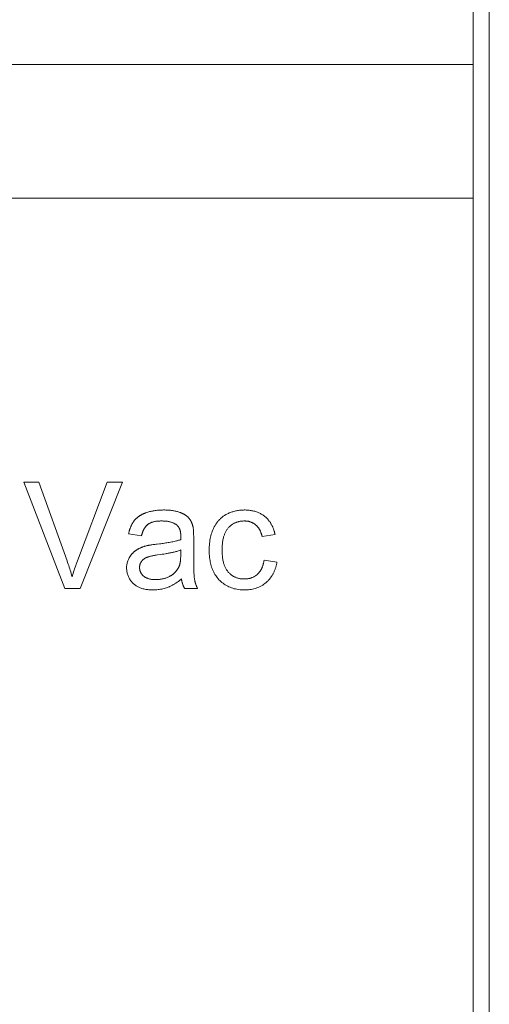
# Model space of a CAD drawing. Header units: millimetres. Extents: x -995 to -252, y -1463 to -938.
# Tile 9 of 24: x -672 to -663, y -1252 to -1234. Entities that reach past the tile are written whole.
import ezdxf

# ---------------------------------------------------------------- set-up
doc = ezdxf.new("R2010")
doc.units = ezdxf.units.MM
doc.header["$LTSCALE"] = 2
doc.layers.add('Line', color=3, linetype='Continuous', lineweight=9)

msp = doc.modelspace()

# ---------------------------------------------------------------- linework, layer by layer
at = {"layer": 'Line', "color": 3, "linetype": 'Continuous'}
msp.add_line((-663.028, -1271.432), (-663.028, -1147.432), dxfattribs=at)
at = {"layer": 'Line', "color": 7, "linetype": 'Continuous'}
for p, q in [((-663.329, -1268.334), (-663.329, -1150.534)), ((-663.328, -1150.532), (-663.328, -1268.332)), ((-663.329, -1234.635), (-700.729, -1234.635)), ((-700.729, -1237.135), (-663.329, -1237.135)), ((-671.438, -1242.446), (-671.72, -1242.446)), ((-671.72, -1242.446), (-670.956, -1244.434)), ((-670.161, -1242.446), (-670.72, -1243.916)), ((-670.67, -1244.434), (-669.878, -1242.446)), ((-669.878, -1242.446), (-670.161, -1242.446)), ((-669.763, -1243.41), (-669.523, -1243.446)), ((-667.27, -1243.458), (-667.029, -1243.422)), ((-669.307, -1243.612), (-669.329, -1243.615)), ((-669.183, -1243.597), (-669.228, -1243.602)), ((-668.788, -1243.487), (-668.789, -1243.519)), ((-668.788, -1243.475), (-668.788, -1243.487)), ((-669.246, -1243.808), (-669.224, -1243.805)), ((-669.224, -1243.805), (-669.17, -1243.797)), ((-668.788, -1243.711), (-668.789, -1243.799)), ((-668.546, -1243.941), (-668.547, -1243.885)), ((-666.992, -1243.94), (-667.233, -1243.904)), ((-670.956, -1244.434), (-670.67, -1244.434)), ((-668.715, -1244.434), (-668.474, -1244.434))]:
    msp.add_line(p, q, dxfattribs=at)
for points in [[(-670.818, -1244.211), (-670.826, -1244.181), (-670.835, -1244.152), (-670.844, -1244.122), (-670.853, -1244.092), (-670.862, -1244.063), (-670.872, -1244.033), (-670.881, -1244.004), (-670.891, -1243.975), (-670.901, -1243.945), (-670.912, -1243.916), (-671.438, -1242.446)], [(-669.438, -1243.015), (-669.446, -1243.018), (-669.453, -1243.021), (-669.461, -1243.024), (-669.469, -1243.027), (-669.476, -1243.031), (-669.484, -1243.034), (-669.492, -1243.037), (-669.499, -1243.041), (-669.507, -1243.045), (-669.514, -1243.049), (-669.521, -1243.053), (-669.529, -1243.057), (-669.536, -1243.061), (-669.543, -1243.065), (-669.55, -1243.069), (-669.557, -1243.074), (-669.564, -1243.078), (-669.571, -1243.083), (-669.578, -1243.088), (-669.585, -1243.093), (-669.591, -1243.098), (-669.598, -1243.103), (-669.604, -1243.108), (-669.61, -1243.114), (-669.616, -1243.119), (-669.622, -1243.125), (-669.628, -1243.131), (-669.634, -1243.137), (-669.64, -1243.143), (-669.645, -1243.149), (-669.65, -1243.155), (-669.656, -1243.161)], [(-668.806, -1243.008), (-668.821, -1243.003), (-668.835, -1242.998), (-668.85, -1242.994), (-668.865, -1242.99), (-668.88, -1242.986), (-668.895, -1242.983), (-668.91, -1242.98), (-668.925, -1242.978), (-668.94, -1242.975), (-668.961, -1242.972), (-668.982, -1242.97), (-669.003, -1242.968), (-669.024, -1242.967), (-669.045, -1242.966), (-669.066, -1242.965), (-669.087, -1242.964), (-669.109, -1242.964), (-669.128, -1242.965), (-669.148, -1242.965), (-669.167, -1242.966), (-669.187, -1242.967), (-669.207, -1242.968), (-669.226, -1242.97), (-669.246, -1242.972), (-669.265, -1242.974), (-669.285, -1242.977), (-669.302, -1242.98), (-669.319, -1242.983), (-669.337, -1242.987), (-669.354, -1242.991), (-669.371, -1242.995), (-669.388, -1242.999), (-669.405, -1243.004), (-669.421, -1243.01), (-669.438, -1243.015)], [(-668.636, -1243.118), (-668.64, -1243.113), (-668.644, -1243.109), (-668.648, -1243.104), (-668.652, -1243.1), (-668.657, -1243.095), (-668.661, -1243.091), (-668.666, -1243.087), (-668.67, -1243.083), (-668.675, -1243.079), (-668.68, -1243.075), (-668.685, -1243.071), (-668.69, -1243.068), (-668.695, -1243.064), (-668.7, -1243.061), (-668.705, -1243.057), (-668.711, -1243.054), (-668.716, -1243.051), (-668.721, -1243.047), (-668.727, -1243.044), (-668.732, -1243.041), (-668.738, -1243.038), (-668.744, -1243.035), (-668.749, -1243.033), (-668.755, -1243.03), (-668.76, -1243.027), (-668.766, -1243.025), (-668.772, -1243.022), (-668.778, -1243.02), (-668.783, -1243.017), (-668.789, -1243.015), (-668.795, -1243.012), (-668.801, -1243.01), (-668.806, -1243.008)], [(-667.945, -1243.051), (-667.955, -1243.057), (-667.965, -1243.063), (-667.975, -1243.069), (-667.984, -1243.075), (-667.994, -1243.081), (-668.003, -1243.088), (-668.012, -1243.095), (-668.021, -1243.102), (-668.03, -1243.11), (-668.038, -1243.117), (-668.047, -1243.125), (-668.055, -1243.133), (-668.064, -1243.141), (-668.072, -1243.15), (-668.08, -1243.158), (-668.087, -1243.167), (-668.095, -1243.176), (-668.102, -1243.185), (-668.109, -1243.194), (-668.116, -1243.203), (-668.123, -1243.212), (-668.13, -1243.222), (-668.136, -1243.231), (-668.143, -1243.241), (-668.149, -1243.251), (-668.154, -1243.261), (-668.16, -1243.271), (-668.165, -1243.281), (-668.171, -1243.291), (-668.176, -1243.301), (-668.18, -1243.312)], [(-667.219, -1243.084), (-667.232, -1243.074), (-667.245, -1243.064), (-667.258, -1243.055), (-667.272, -1243.047), (-667.286, -1243.039), (-667.3, -1243.031), (-667.315, -1243.024), (-667.329, -1243.017), (-667.344, -1243.011), (-667.359, -1243.005), (-667.374, -1242.999), (-667.39, -1242.994), (-667.407, -1242.989), (-667.424, -1242.984), (-667.442, -1242.98), (-667.459, -1242.977), (-667.477, -1242.974), (-667.495, -1242.971), (-667.513, -1242.969), (-667.53, -1242.967), (-667.548, -1242.966), (-667.566, -1242.965), (-667.584, -1242.964), (-667.602, -1242.964), (-667.62, -1242.965), (-667.638, -1242.965), (-667.656, -1242.966), (-667.674, -1242.968), (-667.692, -1242.97), (-667.71, -1242.972), (-667.728, -1242.975), (-667.746, -1242.978), (-667.763, -1242.982), (-667.781, -1242.986), (-667.798, -1242.991), (-667.815, -1242.996), (-667.832, -1243.001), (-667.849, -1243.007), (-667.865, -1243.013), (-667.882, -1243.02), (-667.898, -1243.027), (-667.914, -1243.035), (-667.93, -1243.043), (-667.945, -1243.051)], [(-667.029, -1243.422), (-667.031, -1243.411), (-667.033, -1243.4), (-667.036, -1243.389), (-667.039, -1243.379), (-667.041, -1243.368), (-667.045, -1243.357), (-667.048, -1243.346), (-667.052, -1243.335), (-667.055, -1243.324), (-667.059, -1243.314), (-667.064, -1243.303), (-667.068, -1243.292), (-667.072, -1243.282), (-667.077, -1243.271), (-667.082, -1243.261), (-667.087, -1243.251), (-667.092, -1243.241), (-667.098, -1243.231), (-667.104, -1243.221), (-667.11, -1243.211), (-667.116, -1243.201), (-667.122, -1243.192), (-667.128, -1243.182), (-667.135, -1243.173), (-667.142, -1243.164), (-667.149, -1243.155), (-667.156, -1243.146), (-667.163, -1243.138), (-667.171, -1243.129), (-667.178, -1243.121), (-667.186, -1243.113), (-667.194, -1243.105), (-667.202, -1243.098), (-667.211, -1243.091), (-667.219, -1243.084)], [(-669.656, -1243.161), (-669.661, -1243.169), (-669.667, -1243.176), (-669.672, -1243.184), (-669.677, -1243.192), (-669.683, -1243.2), (-669.688, -1243.208), (-669.692, -1243.216), (-669.697, -1243.224), (-669.701, -1243.232), (-669.706, -1243.24), (-669.71, -1243.249), (-669.714, -1243.257), (-669.718, -1243.266), (-669.722, -1243.275), (-669.725, -1243.284), (-669.729, -1243.292), (-669.732, -1243.301), (-669.735, -1243.31), (-669.739, -1243.319), (-669.742, -1243.328), (-669.745, -1243.337), (-669.747, -1243.346), (-669.75, -1243.355), (-669.752, -1243.364), (-669.755, -1243.374), (-669.757, -1243.383), (-669.759, -1243.392), (-669.761, -1243.401), (-669.763, -1243.41)], [(-669.523, -1243.446), (-669.521, -1243.44), (-669.519, -1243.434), (-669.517, -1243.428), (-669.516, -1243.421), (-669.514, -1243.415), (-669.512, -1243.409), (-669.51, -1243.403), (-669.508, -1243.396), (-669.506, -1243.39), (-669.503, -1243.384), (-669.501, -1243.378), (-669.499, -1243.372), (-669.496, -1243.365), (-669.494, -1243.359), (-669.491, -1243.353), (-669.488, -1243.347), (-669.486, -1243.341), (-669.483, -1243.335), (-669.48, -1243.329), (-669.477, -1243.324), (-669.473, -1243.318), (-669.47, -1243.312), (-669.467, -1243.307), (-669.463, -1243.301), (-669.46, -1243.296), (-669.456, -1243.29), (-669.453, -1243.285), (-669.449, -1243.28), (-669.445, -1243.275), (-669.441, -1243.27), (-669.437, -1243.265), (-669.432, -1243.26), (-669.428, -1243.255), (-669.423, -1243.251), (-669.419, -1243.246), (-669.414, -1243.242), (-669.409, -1243.238), (-669.404, -1243.234), (-669.399, -1243.23)], [(-669.399, -1243.23), (-669.392, -1243.225), (-669.384, -1243.22), (-669.377, -1243.216), (-669.369, -1243.212), (-669.361, -1243.208), (-669.353, -1243.204), (-669.344, -1243.201), (-669.336, -1243.197), (-669.327, -1243.194), (-669.319, -1243.192), (-669.31, -1243.189), (-669.301, -1243.187), (-669.293, -1243.184), (-669.279, -1243.181), (-669.265, -1243.179), (-669.252, -1243.176), (-669.238, -1243.175), (-669.224, -1243.173), (-669.21, -1243.172), (-669.196, -1243.171), (-669.182, -1243.17), (-669.168, -1243.169), (-669.155, -1243.169), (-669.141, -1243.169), (-669.128, -1243.169), (-669.115, -1243.17), (-669.102, -1243.17), (-669.089, -1243.171), (-669.077, -1243.172), (-669.064, -1243.173), (-669.051, -1243.174), (-669.039, -1243.176), (-669.026, -1243.178), (-669.013, -1243.18), (-669.001, -1243.183), (-668.989, -1243.186), (-668.976, -1243.189), (-668.966, -1243.192), (-668.956, -1243.196), (-668.947, -1243.199), (-668.937, -1243.203), (-668.928, -1243.207), (-668.918, -1243.211), (-668.909, -1243.216), (-668.9, -1243.221), (-668.891, -1243.226), (-668.883, -1243.232), (-668.874, -1243.238), (-668.866, -1243.244), (-668.858, -1243.25)], [(-668.858, -1243.25), (-668.854, -1243.253), (-668.851, -1243.257), (-668.847, -1243.26), (-668.844, -1243.264), (-668.841, -1243.267), (-668.838, -1243.271), (-668.835, -1243.275), (-668.832, -1243.279), (-668.829, -1243.283), (-668.827, -1243.287), (-668.824, -1243.291), (-668.822, -1243.295), (-668.82, -1243.299), (-668.817, -1243.304), (-668.815, -1243.308), (-668.813, -1243.313), (-668.811, -1243.317), (-668.809, -1243.322), (-668.808, -1243.327), (-668.806, -1243.331), (-668.804, -1243.336), (-668.803, -1243.341), (-668.801, -1243.346), (-668.8, -1243.351), (-668.799, -1243.356), (-668.798, -1243.361), (-668.796, -1243.366), (-668.795, -1243.371), (-668.794, -1243.376), (-668.794, -1243.381), (-668.793, -1243.386), (-668.792, -1243.391), (-668.791, -1243.396), (-668.791, -1243.401), (-668.79, -1243.406), (-668.79, -1243.411), (-668.789, -1243.416), (-668.789, -1243.421), (-668.788, -1243.426), (-668.788, -1243.431), (-668.788, -1243.436), (-668.788, -1243.441), (-668.788, -1243.446), (-668.788, -1243.451), (-668.788, -1243.456)], [(-668.559, -1243.285), (-668.56, -1243.279), (-668.562, -1243.273), (-668.563, -1243.267), (-668.565, -1243.26), (-668.567, -1243.254), (-668.568, -1243.248), (-668.57, -1243.242), (-668.572, -1243.236), (-668.574, -1243.23), (-668.577, -1243.224), (-668.579, -1243.218), (-668.581, -1243.212), (-668.584, -1243.206), (-668.586, -1243.2), (-668.589, -1243.194), (-668.592, -1243.188), (-668.594, -1243.182), (-668.597, -1243.176), (-668.6, -1243.171), (-668.603, -1243.165), (-668.607, -1243.16), (-668.61, -1243.154), (-668.613, -1243.149), (-668.617, -1243.143), (-668.62, -1243.138), (-668.624, -1243.133), (-668.628, -1243.128), (-668.632, -1243.123), (-668.636, -1243.118)], [(-668.546, -1243.561), (-668.547, -1243.508), (-668.547, -1243.481), (-668.547, -1243.454), (-668.548, -1243.427), (-668.549, -1243.399), (-668.55, -1243.372), (-668.55, -1243.36), (-668.551, -1243.347), (-668.552, -1243.335), (-668.553, -1243.322), (-668.555, -1243.31), (-668.557, -1243.297), (-668.559, -1243.285)], [(-667.901, -1243.299), (-667.893, -1243.29), (-667.884, -1243.282), (-667.876, -1243.274), (-667.867, -1243.266), (-667.858, -1243.258), (-667.849, -1243.25), (-667.839, -1243.243), (-667.83, -1243.236), (-667.82, -1243.23), (-667.81, -1243.223), (-667.799, -1243.218), (-667.789, -1243.212), (-667.778, -1243.207), (-667.767, -1243.202), (-667.757, -1243.197), (-667.746, -1243.193), (-667.735, -1243.189), (-667.724, -1243.186), (-667.713, -1243.183), (-667.702, -1243.18), (-667.691, -1243.178), (-667.68, -1243.176), (-667.668, -1243.174), (-667.657, -1243.172), (-667.645, -1243.171), (-667.634, -1243.17), (-667.622, -1243.17), (-667.611, -1243.169), (-667.599, -1243.169), (-667.589, -1243.169), (-667.578, -1243.17), (-667.568, -1243.171), (-667.557, -1243.172), (-667.547, -1243.173), (-667.537, -1243.174), (-667.526, -1243.176), (-667.516, -1243.179), (-667.506, -1243.181), (-667.496, -1243.184), (-667.486, -1243.187), (-667.476, -1243.191), (-667.467, -1243.195), (-667.458, -1243.199), (-667.449, -1243.203), (-667.44, -1243.208), (-667.431, -1243.213), (-667.423, -1243.218), (-667.414, -1243.224), (-667.406, -1243.229), (-667.398, -1243.236), (-667.39, -1243.242)], [(-667.39, -1243.242), (-667.385, -1243.246), (-667.38, -1243.251), (-667.374, -1243.256), (-667.369, -1243.261), (-667.365, -1243.266), (-667.36, -1243.272), (-667.355, -1243.277), (-667.351, -1243.283), (-667.346, -1243.288), (-667.342, -1243.294), (-667.338, -1243.3), (-667.334, -1243.306), (-667.33, -1243.312), (-667.326, -1243.318), (-667.322, -1243.324), (-667.319, -1243.33), (-667.315, -1243.337), (-667.312, -1243.343), (-667.308, -1243.35), (-667.305, -1243.356), (-667.302, -1243.363), (-667.299, -1243.369), (-667.296, -1243.376), (-667.293, -1243.383), (-667.291, -1243.39), (-667.288, -1243.396), (-667.286, -1243.403), (-667.283, -1243.41), (-667.281, -1243.417), (-667.279, -1243.424), (-667.277, -1243.431), (-667.275, -1243.438), (-667.273, -1243.445), (-667.271, -1243.451), (-667.27, -1243.458)], [(-668.788, -1243.456), (-668.788, -1243.462), (-668.788, -1243.469), (-668.788, -1243.475)], [(-668.18, -1243.312), (-668.191, -1243.337), (-668.201, -1243.364), (-668.21, -1243.39), (-668.219, -1243.417), (-668.226, -1243.445), (-668.232, -1243.472), (-668.238, -1243.5), (-668.244, -1243.53), (-668.248, -1243.561), (-668.252, -1243.592), (-668.254, -1243.623), (-668.256, -1243.654), (-668.257, -1243.686), (-668.257, -1243.717), (-668.257, -1243.751), (-668.256, -1243.784), (-668.254, -1243.818), (-668.25, -1243.852), (-668.246, -1243.885), (-668.242, -1243.91), (-668.238, -1243.935), (-668.233, -1243.96), (-668.227, -1243.985), (-668.22, -1244.009), (-668.212, -1244.033), (-668.204, -1244.056), (-668.195, -1244.079), (-668.185, -1244.102), (-668.174, -1244.124), (-668.163, -1244.146), (-668.15, -1244.168), (-668.137, -1244.189), (-668.123, -1244.209), (-668.108, -1244.229), (-668.093, -1244.248), (-668.076, -1244.267), (-668.058, -1244.285), (-668.04, -1244.302), (-668.02, -1244.319), (-668, -1244.335), (-667.979, -1244.35), (-667.957, -1244.364), (-667.935, -1244.377), (-667.913, -1244.389), (-667.889, -1244.4), (-667.866, -1244.41), (-667.841, -1244.42), (-667.816, -1244.428), (-667.79, -1244.435), (-667.765, -1244.441), (-667.739, -1244.446), (-667.711, -1244.451), (-667.682, -1244.454), (-667.654, -1244.457), (-667.625, -1244.458), (-667.597, -1244.458), (-667.572, -1244.458), (-667.547, -1244.457), (-667.523, -1244.455), (-667.498, -1244.452), (-667.474, -1244.448), (-667.449, -1244.444), (-667.425, -1244.438), (-667.401, -1244.431), (-667.378, -1244.424), (-667.353, -1244.415), (-667.329, -1244.405), (-667.305, -1244.393), (-667.282, -1244.381), (-667.259, -1244.367), (-667.237, -1244.353), (-667.216, -1244.337), (-667.196, -1244.321)], [(-667.902, -1244.124), (-667.911, -1244.114), (-667.919, -1244.103), (-667.927, -1244.092), (-667.935, -1244.081), (-667.942, -1244.069), (-667.948, -1244.058), (-667.954, -1244.045), (-667.96, -1244.033), (-667.966, -1244.021), (-667.971, -1244.008), (-667.976, -1243.995), (-667.98, -1243.982), (-667.984, -1243.969), (-667.988, -1243.956), (-667.993, -1243.937), (-667.997, -1243.919), (-668.001, -1243.9), (-668.004, -1243.881), (-668.007, -1243.862), (-668.009, -1243.843), (-668.012, -1243.821), (-668.013, -1243.799), (-668.015, -1243.777), (-668.016, -1243.754), (-668.016, -1243.732), (-668.017, -1243.71), (-668.016, -1243.688), (-668.016, -1243.666), (-668.015, -1243.644), (-668.013, -1243.622), (-668.012, -1243.601), (-668.009, -1243.579), (-668.007, -1243.56), (-668.004, -1243.541), (-668.001, -1243.523), (-667.997, -1243.504), (-667.992, -1243.485), (-667.988, -1243.467), (-667.984, -1243.454), (-667.979, -1243.441), (-667.975, -1243.428), (-667.97, -1243.415), (-667.965, -1243.402), (-667.959, -1243.39), (-667.953, -1243.378), (-667.947, -1243.366), (-667.94, -1243.354), (-667.933, -1243.342), (-667.926, -1243.331), (-667.918, -1243.32), (-667.909, -1243.309), (-667.901, -1243.299)], [(-669.447, -1243.638), (-669.455, -1243.641), (-669.464, -1243.643), (-669.472, -1243.646), (-669.481, -1243.649), (-669.489, -1243.652), (-669.497, -1243.655), (-669.506, -1243.658), (-669.514, -1243.661), (-669.522, -1243.664), (-669.53, -1243.668), (-669.539, -1243.671), (-669.547, -1243.675), (-669.555, -1243.679), (-669.563, -1243.682), (-669.571, -1243.686), (-669.578, -1243.691), (-669.586, -1243.695), (-669.594, -1243.699), (-669.602, -1243.704), (-669.609, -1243.708), (-669.617, -1243.713), (-669.624, -1243.718)], [(-669.329, -1243.615), (-669.34, -1243.617), (-669.351, -1243.619), (-669.361, -1243.621), (-669.372, -1243.622), (-669.383, -1243.624), (-669.394, -1243.626), (-669.404, -1243.629), (-669.415, -1243.631), (-669.426, -1243.633), (-669.436, -1243.636), (-669.447, -1243.638)], [(-669.228, -1243.602), (-669.251, -1243.605), (-669.274, -1243.608), (-669.307, -1243.612)], [(-668.789, -1243.519), (-668.802, -1243.523), (-668.815, -1243.527), (-668.829, -1243.531), (-668.842, -1243.535), (-668.856, -1243.538), (-668.869, -1243.542), (-668.891, -1243.547), (-668.913, -1243.552), (-668.936, -1243.557), (-668.958, -1243.562), (-668.98, -1243.566), (-669.003, -1243.57), (-669.025, -1243.574), (-669.047, -1243.578), (-669.07, -1243.581), (-669.092, -1243.585), (-669.115, -1243.588), (-669.138, -1243.591), (-669.16, -1243.594), (-669.183, -1243.597)], [(-668.547, -1243.885), (-668.547, -1243.668), (-668.546, -1243.561)], [(-669.624, -1243.718), (-669.63, -1243.722), (-669.636, -1243.726), (-669.642, -1243.73), (-669.647, -1243.735), (-669.653, -1243.74), (-669.659, -1243.744), (-669.664, -1243.749), (-669.67, -1243.754), (-669.675, -1243.759), (-669.68, -1243.764), (-669.686, -1243.769), (-669.691, -1243.775), (-669.696, -1243.78), (-669.701, -1243.785), (-669.705, -1243.791), (-669.71, -1243.797), (-669.715, -1243.802), (-669.719, -1243.808), (-669.723, -1243.814), (-669.728, -1243.82), (-669.732, -1243.826), (-669.736, -1243.832), (-669.74, -1243.838), (-669.744, -1243.845), (-669.747, -1243.851), (-669.751, -1243.857)], [(-669.423, -1243.85), (-669.417, -1243.847), (-669.411, -1243.845), (-669.405, -1243.843), (-669.398, -1243.841), (-669.392, -1243.839), (-669.385, -1243.837), (-669.375, -1243.834), (-669.364, -1243.831), (-669.353, -1243.828), (-669.343, -1243.826), (-669.332, -1243.823), (-669.321, -1243.821), (-669.311, -1243.819), (-669.3, -1243.817), (-669.289, -1243.815), (-669.278, -1243.813), (-669.267, -1243.811), (-669.256, -1243.81), (-669.246, -1243.808)], [(-669.17, -1243.797), (-669.137, -1243.793), (-669.105, -1243.788), (-669.073, -1243.782), (-669.056, -1243.78), (-669.04, -1243.777), (-669.024, -1243.774), (-669.008, -1243.771), (-668.992, -1243.768), (-668.976, -1243.764), (-668.96, -1243.761), (-668.944, -1243.758), (-668.928, -1243.754), (-668.912, -1243.75), (-668.896, -1243.746), (-668.881, -1243.742), (-668.865, -1243.737), (-668.849, -1243.733), (-668.834, -1243.728), (-668.818, -1243.722), (-668.803, -1243.717), (-668.788, -1243.711)], [(-668.789, -1243.799), (-668.789, -1243.812), (-668.789, -1243.824), (-668.79, -1243.837), (-668.79, -1243.849), (-668.791, -1243.861), (-668.791, -1243.874), (-668.792, -1243.881), (-668.793, -1243.888), (-668.793, -1243.895), (-668.794, -1243.902), (-668.795, -1243.91), (-668.796, -1243.917), (-668.796, -1243.924), (-668.798, -1243.931), (-668.799, -1243.938), (-668.8, -1243.945), (-668.801, -1243.952), (-668.803, -1243.959), (-668.804, -1243.966), (-668.806, -1243.973), (-668.808, -1243.98), (-668.809, -1243.987), (-668.811, -1243.993), (-668.814, -1244), (-668.816, -1244.007), (-668.818, -1244.014), (-668.821, -1244.02), (-668.824, -1244.027), (-668.827, -1244.033), (-668.83, -1244.039)], [(-670.72, -1243.916), (-670.73, -1243.945), (-670.741, -1243.974), (-670.751, -1244.004), (-670.761, -1244.033), (-670.771, -1244.063), (-670.781, -1244.092), (-670.791, -1244.122), (-670.8, -1244.152), (-670.809, -1244.181), (-670.818, -1244.211)], [(-669.751, -1243.857), (-669.759, -1243.872), (-669.766, -1243.887), (-669.772, -1243.902), (-669.778, -1243.917), (-669.783, -1243.933), (-669.788, -1243.949), (-669.791, -1243.966), (-669.794, -1243.982), (-669.797, -1243.999), (-669.799, -1244.015), (-669.799, -1244.032), (-669.8, -1244.049), (-669.799, -1244.066), (-669.798, -1244.082), (-669.796, -1244.098), (-669.794, -1244.115), (-669.79, -1244.131), (-669.787, -1244.147), (-669.782, -1244.163), (-669.777, -1244.179), (-669.771, -1244.195), (-669.765, -1244.21), (-669.758, -1244.225), (-669.751, -1244.24), (-669.743, -1244.254), (-669.734, -1244.268), (-669.725, -1244.282), (-669.715, -1244.295), (-669.705, -1244.308), (-669.695, -1244.32), (-669.683, -1244.332), (-669.672, -1244.343), (-669.66, -1244.353), (-669.649, -1244.362), (-669.636, -1244.371), (-669.624, -1244.379), (-669.611, -1244.387), (-669.598, -1244.395), (-669.585, -1244.402), (-669.572, -1244.408), (-669.558, -1244.414), (-669.544, -1244.42), (-669.53, -1244.425), (-669.516, -1244.43), (-669.497, -1244.435), (-669.478, -1244.44), (-669.46, -1244.444), (-669.441, -1244.448), (-669.421, -1244.451), (-669.402, -1244.453), (-669.383, -1244.455), (-669.363, -1244.457), (-669.344, -1244.458), (-669.325, -1244.458), (-669.305, -1244.458), (-669.282, -1244.458), (-669.259, -1244.457), (-669.236, -1244.455), (-669.213, -1244.453), (-669.19, -1244.45), (-669.168, -1244.447), (-669.145, -1244.443), (-669.122, -1244.438), (-669.1, -1244.432), (-669.078, -1244.426), (-669.056, -1244.42), (-669.035, -1244.412)], [(-669.482, -1244.202), (-669.487, -1244.198), (-669.491, -1244.193), (-669.496, -1244.189), (-669.5, -1244.185), (-669.504, -1244.18), (-669.508, -1244.175), (-669.512, -1244.17), (-669.516, -1244.165), (-669.52, -1244.16), (-669.523, -1244.155), (-669.526, -1244.15), (-669.53, -1244.144), (-669.533, -1244.139), (-669.536, -1244.133), (-669.538, -1244.127), (-669.541, -1244.122), (-669.544, -1244.116), (-669.546, -1244.11), (-669.548, -1244.104), (-669.55, -1244.098), (-669.552, -1244.092), (-669.553, -1244.085), (-669.555, -1244.079), (-669.556, -1244.073), (-669.557, -1244.067), (-669.558, -1244.061), (-669.558, -1244.054), (-669.559, -1244.048), (-669.559, -1244.042), (-669.559, -1244.035), (-669.558, -1244.029), (-669.558, -1244.022), (-669.557, -1244.016), (-669.556, -1244.01), (-669.555, -1244.003), (-669.554, -1243.997), (-669.552, -1243.991), (-669.551, -1243.985), (-669.549, -1243.979), (-669.547, -1243.973), (-669.544, -1243.967), (-669.542, -1243.961), (-669.539, -1243.955), (-669.536, -1243.949), (-669.533, -1243.944), (-669.53, -1243.938), (-669.527, -1243.933), (-669.523, -1243.928)], [(-669.523, -1243.928), (-669.521, -1243.924), (-669.519, -1243.921), (-669.516, -1243.918), (-669.514, -1243.915), (-669.511, -1243.912), (-669.508, -1243.908), (-669.505, -1243.905), (-669.503, -1243.902), (-669.5, -1243.9), (-669.497, -1243.897), (-669.494, -1243.894), (-669.49, -1243.891), (-669.487, -1243.888), (-669.484, -1243.886), (-669.481, -1243.883), (-669.477, -1243.881), (-669.474, -1243.878), (-669.471, -1243.876), (-669.467, -1243.873), (-669.464, -1243.871), (-669.46, -1243.869), (-669.457, -1243.867), (-669.453, -1243.864), (-669.449, -1243.862), (-669.446, -1243.86), (-669.442, -1243.859), (-669.438, -1243.857), (-669.435, -1243.855), (-669.431, -1243.853), (-669.427, -1243.852), (-669.423, -1243.85)], [(-668.532, -1244.256), (-668.534, -1244.246), (-668.535, -1244.236), (-668.536, -1244.226), (-668.537, -1244.215), (-668.538, -1244.205), (-668.538, -1244.195), (-668.54, -1244.167), (-668.542, -1244.138), (-668.543, -1244.11), (-668.544, -1244.082), (-668.545, -1244.054), (-668.546, -1244.026), (-668.546, -1243.998), (-668.546, -1243.969), (-668.546, -1243.941)], [(-667.233, -1243.904), (-667.235, -1243.912), (-667.236, -1243.919), (-667.237, -1243.927), (-667.239, -1243.935), (-667.24, -1243.942), (-667.242, -1243.95), (-667.244, -1243.958), (-667.246, -1243.965), (-667.248, -1243.973), (-667.25, -1243.981), (-667.252, -1243.988), (-667.254, -1243.996), (-667.257, -1244.004), (-667.259, -1244.011), (-667.262, -1244.019), (-667.265, -1244.026), (-667.268, -1244.034), (-667.271, -1244.041), (-667.274, -1244.048), (-667.277, -1244.055), (-667.28, -1244.063), (-667.284, -1244.07), (-667.288, -1244.077), (-667.291, -1244.083), (-667.295, -1244.09), (-667.299, -1244.097), (-667.303, -1244.104), (-667.308, -1244.11), (-667.312, -1244.116), (-667.317, -1244.123), (-667.322, -1244.129), (-667.326, -1244.135), (-667.331, -1244.141), (-667.337, -1244.146), (-667.342, -1244.152), (-667.347, -1244.157), (-667.353, -1244.163), (-667.359, -1244.168)], [(-667.196, -1244.321), (-667.186, -1244.313), (-667.177, -1244.304), (-667.168, -1244.296), (-667.159, -1244.287), (-667.151, -1244.278), (-667.143, -1244.269), (-667.134, -1244.259), (-667.126, -1244.25), (-667.119, -1244.24), (-667.111, -1244.23), (-667.104, -1244.219), (-667.097, -1244.209), (-667.09, -1244.198), (-667.083, -1244.188), (-667.077, -1244.177), (-667.07, -1244.166), (-667.064, -1244.155), (-667.059, -1244.143), (-667.053, -1244.132), (-667.047, -1244.12), (-667.042, -1244.109), (-667.037, -1244.097), (-667.032, -1244.085), (-667.028, -1244.073), (-667.024, -1244.062), (-667.019, -1244.05), (-667.016, -1244.038), (-667.012, -1244.025), (-667.008, -1244.013), (-667.005, -1244.001), (-667.002, -1243.989), (-666.999, -1243.977), (-666.997, -1243.965), (-666.995, -1243.952), (-666.992, -1243.94)], [(-668.997, -1244.205), (-669.009, -1244.211), (-669.021, -1244.217), (-669.032, -1244.222), (-669.045, -1244.227), (-669.057, -1244.232), (-669.069, -1244.236), (-669.081, -1244.24), (-669.094, -1244.244), (-669.107, -1244.247), (-669.119, -1244.25), (-669.133, -1244.253), (-669.147, -1244.256), (-669.16, -1244.258), (-669.174, -1244.26), (-669.188, -1244.262), (-669.202, -1244.263), (-669.216, -1244.264), (-669.23, -1244.265), (-669.244, -1244.265), (-669.257, -1244.266), (-669.268, -1244.265), (-669.279, -1244.265), (-669.29, -1244.265), (-669.301, -1244.264), (-669.312, -1244.263), (-669.323, -1244.262), (-669.334, -1244.261), (-669.345, -1244.259), (-669.356, -1244.257), (-669.366, -1244.255), (-669.377, -1244.252), (-669.387, -1244.25), (-669.396, -1244.247), (-669.404, -1244.244), (-669.413, -1244.241), (-669.421, -1244.238), (-669.429, -1244.234), (-669.437, -1244.23), (-669.445, -1244.226), (-669.453, -1244.222), (-669.461, -1244.217), (-669.468, -1244.212), (-669.475, -1244.207), (-669.482, -1244.202)], [(-668.83, -1244.039), (-668.833, -1244.046), (-668.837, -1244.053), (-668.841, -1244.059), (-668.845, -1244.066), (-668.849, -1244.072), (-668.853, -1244.079), (-668.858, -1244.085), (-668.862, -1244.091), (-668.867, -1244.097), (-668.872, -1244.103), (-668.877, -1244.109), (-668.882, -1244.115), (-668.887, -1244.121), (-668.893, -1244.127), (-668.898, -1244.132), (-668.904, -1244.138), (-668.909, -1244.143), (-668.915, -1244.148), (-668.921, -1244.153), (-668.927, -1244.158), (-668.933, -1244.163), (-668.939, -1244.168), (-668.945, -1244.173), (-668.951, -1244.177), (-668.958, -1244.181), (-668.964, -1244.186), (-668.971, -1244.19), (-668.977, -1244.194), (-668.984, -1244.198), (-668.991, -1244.202), (-668.997, -1244.205)], [(-667.359, -1244.168), (-667.368, -1244.175), (-667.377, -1244.183), (-667.386, -1244.189), (-667.396, -1244.196), (-667.406, -1244.202), (-667.416, -1244.208), (-667.426, -1244.214), (-667.437, -1244.219), (-667.448, -1244.224), (-667.459, -1244.228), (-667.47, -1244.232), (-667.48, -1244.236), (-667.491, -1244.239), (-667.502, -1244.242), (-667.514, -1244.244), (-667.525, -1244.247), (-667.536, -1244.249), (-667.547, -1244.25), (-667.559, -1244.251), (-667.57, -1244.252), (-667.582, -1244.253), (-667.593, -1244.253), (-667.605, -1244.254), (-667.617, -1244.253), (-667.629, -1244.253), (-667.641, -1244.252), (-667.654, -1244.251), (-667.666, -1244.25), (-667.678, -1244.248), (-667.69, -1244.246), (-667.702, -1244.243), (-667.714, -1244.241), (-667.725, -1244.238), (-667.737, -1244.234), (-667.748, -1244.23), (-667.76, -1244.226), (-667.771, -1244.221), (-667.782, -1244.216), (-667.792, -1244.211), (-667.802, -1244.205), (-667.813, -1244.2), (-667.823, -1244.193), (-667.832, -1244.187), (-667.842, -1244.18), (-667.851, -1244.173), (-667.86, -1244.165), (-667.869, -1244.158), (-667.878, -1244.15), (-667.886, -1244.141), (-667.895, -1244.133), (-667.902, -1244.124)], [(-669.035, -1244.412), (-669.023, -1244.408), (-669.012, -1244.403), (-669.001, -1244.399), (-668.99, -1244.394), (-668.979, -1244.388), (-668.968, -1244.383), (-668.957, -1244.378), (-668.946, -1244.372), (-668.935, -1244.366), (-668.925, -1244.36), (-668.914, -1244.354), (-668.904, -1244.347), (-668.893, -1244.341), (-668.883, -1244.334), (-668.873, -1244.328), (-668.863, -1244.321), (-668.853, -1244.314), (-668.843, -1244.306), (-668.833, -1244.299), (-668.823, -1244.292), (-668.813, -1244.284), (-668.804, -1244.277), (-668.794, -1244.269), (-668.785, -1244.261), (-668.776, -1244.254)], [(-668.776, -1244.254), (-668.775, -1244.261), (-668.773, -1244.268), (-668.772, -1244.275), (-668.771, -1244.283), (-668.77, -1244.29), (-668.768, -1244.297), (-668.767, -1244.304), (-668.765, -1244.312), (-668.763, -1244.319), (-668.761, -1244.326), (-668.759, -1244.333), (-668.757, -1244.34), (-668.755, -1244.347), (-668.752, -1244.354), (-668.75, -1244.361), (-668.747, -1244.368), (-668.745, -1244.375), (-668.742, -1244.382), (-668.739, -1244.389), (-668.736, -1244.395), (-668.733, -1244.402), (-668.73, -1244.409), (-668.726, -1244.415), (-668.723, -1244.422), (-668.719, -1244.428), (-668.715, -1244.434)], [(-668.474, -1244.434), (-668.478, -1244.426), (-668.482, -1244.418), (-668.486, -1244.41), (-668.49, -1244.402), (-668.493, -1244.394), (-668.496, -1244.385), (-668.5, -1244.377), (-668.503, -1244.369), (-668.506, -1244.36), (-668.509, -1244.352), (-668.511, -1244.343), (-668.514, -1244.335), (-668.517, -1244.326), (-668.519, -1244.317), (-668.521, -1244.309), (-668.523, -1244.3), (-668.525, -1244.291), (-668.527, -1244.283), (-668.529, -1244.274), (-668.531, -1244.265), (-668.532, -1244.256)]]:
    msp.add_lwpolyline(points, dxfattribs=at)

doc.saveas('drawing.dxf')
